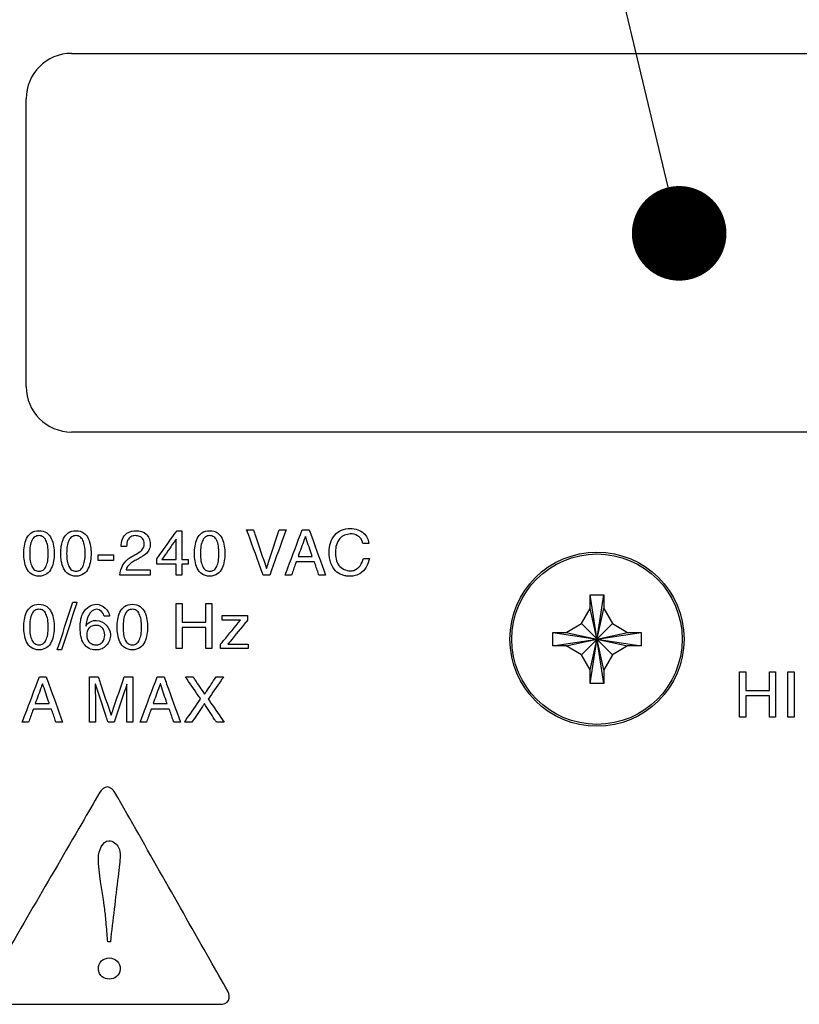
# Model space of a CAD drawing. Header units: inches. Extents: x 0 to 34, y 0 to 22.
# Tile 75 of 82: x 28.263 to 28.778, y 16.763 to 17.413. Entities that reach past the tile are written whole.
import ezdxf

# ---------------------------------------------------------------- set-up
doc = ezdxf.new("R2010")
doc.units = ezdxf.units.IN
doc.header["$LTSCALE"] = 1.87
doc.header["$MEASUREMENT"] = 0
doc.layers.get('0').update_dxf_attribs({"linetype": 'CONTINUOUS'})
doc.layers.add('DATUMCURVES', color=7, linetype='CONTINUOUS')
doc.layers.add('DETAIL', color=7, linetype='CONTINUOUS')

msp = doc.modelspace()

# ---------------------------------------------------------------- linework, layer by layer
at = {"color": 7, "linetype": 'CONTINUOUS'}
for p, q in [((28.29701, 17.3905), (29.23701, 17.3905)), ((28.26701, 17.1705), (28.26701, 17.3605)), ((29.23701, 17.1405), (28.29701, 17.1405)), ((28.63961, 16.97446), (28.64861, 17.03296)), ((28.63961, 17.02396), (28.63961, 17.03296)), ((28.64861, 16.97446), (28.63961, 17.03296)), ((28.63961, 17.03296), (28.64861, 17.03296)), ((28.64861, 17.03296), (28.64861, 17.02396)), ((28.63384, 17.01398), (28.63961, 17.02396)), ((28.63961, 16.98346), (28.64861, 17.02396)), ((28.64861, 16.98346), (28.63961, 17.02396)), ((28.64861, 17.02396), (28.65437, 17.01398)), ((28.62386, 17.00821), (28.63384, 17.01398)), ((28.63384, 16.99345), (28.65437, 17.01398)), ((28.63384, 17.01398), (28.65437, 16.99345)), ((28.65437, 17.01398), (28.66436, 17.00821)), ((28.61486, 16.99921), (28.61486, 17.00821)), ((28.61486, 16.99921), (28.67336, 17.00821)), ((28.61486, 17.00821), (28.62386, 17.00821)), ((28.61486, 17.00821), (28.67336, 16.99921)), ((28.62386, 16.99921), (28.66436, 17.00821)), ((28.62386, 17.00821), (28.66436, 16.99921)), ((28.66436, 17.00821), (28.67336, 17.00821)), ((28.67336, 17.00821), (28.67336, 16.99921)), ((28.62386, 16.99921), (28.61486, 16.99921)), ((28.63384, 16.99345), (28.62386, 16.99921)), ((28.66436, 16.99921), (28.65437, 16.99345)), ((28.67336, 16.99921), (28.66436, 16.99921)), ((28.63961, 16.98346), (28.63384, 16.99345)), ((28.65437, 16.99345), (28.64861, 16.98346)), ((28.63961, 16.97446), (28.63961, 16.98346)), ((28.64861, 16.98346), (28.64861, 16.97446)), ((28.64861, 16.97446), (28.63961, 16.97446))]:
    msp.add_line(p, q, dxfattribs=at)
at = {"color": 3, "linetype": 'CONTINUOUS'}
msp.add_circle((28.64411, 17.00371), 0.0575, dxfattribs=at)
at = {"color": 7, "linetype": 'CONTINUOUS'}
msp.add_circle((28.64411, 17.00371), 0.05625, dxfattribs=at)
for centre, start, end in [((28.29701, 17.3605), 90, 180), ((28.29701, 17.1705), 180, 270)]:
    msp.add_arc(centre, 0.03, start, end, dxfattribs=at)
at = {"layer": 'DATUMCURVES', "color": 40, "linetype": 'CONTINUOUS'}
for points, knots in [([(28.2755, 17.04527, 3.55992), (28.27364, 17.04527, 3.55992), (28.26992, 17.04638, 3.55992), (28.26709, 17.05031, 3.55992), (28.26565, 17.05543, 3.55992), (28.26536, 17.06031, 3.55992), (28.26565, 17.06518, 3.55992), (28.26709, 17.07031, 3.55992), (28.26992, 17.07422, 3.55992), (28.27364, 17.07535, 3.55992), (28.2755, 17.07535, 3.55992)], [0, 0, 0, 0, 0.125007, 0.250014, 0.375021, 0.500029, 0.625021, 0.750014, 0.875007, 1, 1, 1, 1]), ([(28.2755, 17.07535, 3.55992), (28.27736, 17.07535, 3.55992), (28.28108, 17.07422, 3.55992), (28.28391, 17.07031, 3.55992), (28.28534, 17.06518, 3.55992), (28.28564, 17.06031, 3.55992), (28.28534, 17.05543, 3.55992), (28.28391, 17.05031, 3.55992), (28.28108, 17.04638, 3.55992), (28.27736, 17.04527, 3.55992), (28.2755, 17.04527, 3.55992)], [0, 0, 0, 0, 0.124993, 0.249986, 0.374979, 0.499971, 0.624979, 0.749986, 0.874993, 1, 1, 1, 1]), ([(28.29991, 17.04527, 3.55992), (28.29805, 17.04527, 3.55992), (28.29434, 17.04638, 3.55992), (28.2915, 17.05031, 3.55992), (28.29007, 17.05543, 3.55992), (28.28978, 17.06031, 3.55992), (28.29007, 17.06518, 3.55992), (28.2915, 17.07031, 3.55992), (28.29434, 17.07422, 3.55992), (28.29805, 17.07535, 3.55992), (28.29991, 17.07535, 3.55992)], [0, 0, 0, 0, 0.125007, 0.250014, 0.375021, 0.500029, 0.625021, 0.750014, 0.875007, 1, 1, 1, 1]), ([(28.29991, 17.07535, 3.55992), (28.30177, 17.07535, 3.55992), (28.30549, 17.07422, 3.55992), (28.30832, 17.07031, 3.55992), (28.30976, 17.06518, 3.55992), (28.31005, 17.06031, 3.55992), (28.30976, 17.05543, 3.55992), (28.30832, 17.05031, 3.55992), (28.30549, 17.04638, 3.55992), (28.30177, 17.04527, 3.55992), (28.29991, 17.04527, 3.55992)], [0, 0, 0, 0, 0.124993, 0.249986, 0.374979, 0.499971, 0.624979, 0.749986, 0.874993, 1, 1, 1, 1]), ([(28.3297, 17.06485, 3.55992), (28.3297, 17.06806, 3.55992), (28.33183, 17.07432, 3.55992), (28.33767, 17.07535, 3.55992), (28.33983, 17.07535, 3.55992)], [0, 0, 0, 0, 0.59841, 1, 1, 1, 1]), ([(28.33983, 17.07535, 3.55992), (28.34213, 17.07535, 3.55992), (28.3458, 17.0742, 3.55992), (28.34858, 17.07026, 3.55992), (28.3492, 17.06669, 3.55992), (28.34867, 17.06322, 3.55992), (28.34613, 17.05945, 3.55992), (28.34315, 17.05786, 3.55992), (28.34117, 17.05681, 3.55992)], [0, 0, 0, 0, 0.252735, 0.376564, 0.513626, 0.640812, 0.753201, 1, 1, 1, 1]), ([(28.35333, 17.05677, 3.55992), (28.35403, 17.05773, 3.55992), (28.3585, 17.06393, 3.55992), (28.36297, 17.07012, 3.55992), (28.36675, 17.07535, 3.55992)], [0, 0, 0, 0, 0.15625, 1, 1, 1, 1]), ([(28.36979, 17.07535, 3.55992), (28.36979, 17.07436, 3.55992), (28.36979, 17.06803, 3.55992), (28.36979, 17.06169, 3.55992), (28.36979, 17.05635, 3.55992)], [0, 0, 0, 0, 0.15625, 1, 1, 1, 1]), ([(28.38829, 17.04527, 3.55992), (28.38643, 17.04527, 3.55992), (28.38271, 17.04638, 3.55992), (28.37988, 17.05031, 3.55992), (28.37844, 17.05543, 3.55992), (28.37815, 17.06031, 3.55992), (28.37844, 17.06518, 3.55992), (28.37988, 17.07031, 3.55992), (28.38271, 17.07422, 3.55992), (28.38643, 17.07535, 3.55992), (28.38829, 17.07535, 3.55992)], [0, 0, 0, 0, 0.125007, 0.250014, 0.375021, 0.500029, 0.625021, 0.750014, 0.875007, 1, 1, 1, 1]), ([(28.38829, 17.07535, 3.55992), (28.39015, 17.07535, 3.55992), (28.39387, 17.07422, 3.55992), (28.3967, 17.07031, 3.55992), (28.39814, 17.06518, 3.55992), (28.39843, 17.06031, 3.55992), (28.39814, 17.05543, 3.55992), (28.3967, 17.05031, 3.55992), (28.39387, 17.04638, 3.55992), (28.39015, 17.04527, 3.55992), (28.38829, 17.04527, 3.55992)], [0, 0, 0, 0, 0.124993, 0.249986, 0.374979, 0.499971, 0.624979, 0.749986, 0.874993, 1, 1, 1, 1]), ([(28.42362, 17.04606, 3.55992), (28.42306, 17.04762, 3.55992), (28.41942, 17.05759, 3.55992), (28.41578, 17.06756, 3.55992), (28.41271, 17.07598, 3.55992)], [0, 0, 0, 0, 0.15625, 1, 1, 1, 1]), ([(28.4172, 17.07598, 3.55992), (28.41765, 17.07465, 3.55992), (28.4205, 17.06615, 3.55992), (28.42334, 17.05765, 3.55992), (28.42575, 17.05048, 3.55992)], [0, 0, 0, 0, 0.15625, 1, 1, 1, 1]), ([(28.42583, 17.05048, 3.55992), (28.42627, 17.0518, 3.55992), (28.42909, 17.0603, 3.55992), (28.43191, 17.0688, 3.55992), (28.43429, 17.07598, 3.55992)], [0, 0, 0, 0, 0.15625, 1, 1, 1, 1]), ([(28.43883, 17.07598, 3.55992), (28.43826, 17.07442, 3.55992), (28.43462, 17.06444, 3.55992), (28.43098, 17.05447, 3.55992), (28.42791, 17.04606, 3.55992)], [0, 0, 0, 0, 0.15625, 1, 1, 1, 1]), ([(28.43816, 17.04606, 3.55992), (28.43875, 17.04762, 3.55992), (28.4425, 17.05759, 3.55992), (28.44625, 17.06756, 3.55992), (28.44941, 17.07598, 3.55992)], [0, 0, 0, 0, 0.15625, 1, 1, 1, 1]), ([(28.454, 17.07598, 3.55992), (28.45456, 17.07442, 3.55992), (28.45817, 17.06444, 3.55992), (28.46178, 17.05447, 3.55992), (28.46483, 17.04606, 3.55992)], [0, 0, 0, 0, 0.15625, 1, 1, 1, 1]), ([(28.46721, 17.06118, 3.55992), (28.46721, 17.06513, 3.55992), (28.46881, 17.0714, 3.55992), (28.47531, 17.07611, 3.55992), (28.4809, 17.07706, 3.55992), (28.48608, 17.07631, 3.55992), (28.49116, 17.07345, 3.55992), (28.49316, 17.06949, 3.55992), (28.49345, 17.06697, 3.55992)], [0, 0, 0, 0, 0.293637, 0.428301, 0.576178, 0.704067, 0.8113, 1, 1, 1, 1]), ([(28.48954, 17.06697, 3.55992), (28.48911, 17.06899, 3.55992), (28.4867, 17.07253, 3.55992), (28.48029, 17.07375, 3.55992), (28.47271, 17.07075, 3.55992), (28.47137, 17.06442, 3.55992), (28.47137, 17.06131, 3.55992)], [0, 0, 0, 0, 0.220481, 0.397907, 0.666848, 1, 1, 1, 1]), ([(28.2755, 17.07206, 3.55992), (28.27453, 17.07206, 3.55992), (28.27259, 17.0715, 3.55992), (28.27074, 17.06915, 3.55992), (28.26961, 17.06549, 3.55992), (28.26925, 17.06031, 3.55992), (28.26961, 17.05512, 3.55992), (28.27074, 17.05147, 3.55992), (28.27259, 17.04911, 3.55992), (28.27463, 17.04853, 3.55992), (28.27569, 17.04856, 3.55992), (28.27579, 17.04857, 3.55992)], [0, 0, 0, 0, 0.123481, 0.246961, 0.370442, 0.493923, 0.617357, 0.740791, 0.864225, 0.987659, 1, 1, 1, 1]), ([(28.27579, 17.04857, 3.55992), (28.27666, 17.04861, 3.55992), (28.27847, 17.04918, 3.55992), (28.28026, 17.05147, 3.55992), (28.28139, 17.05512, 3.55992), (28.28174, 17.06031, 3.55992), (28.28139, 17.06549, 3.55992), (28.28026, 17.06915, 3.55992), (28.27841, 17.0715, 3.55992), (28.27647, 17.07206, 3.55992), (28.2755, 17.07206, 3.55992)], [0, 0, 0, 0, 0.113902, 0.24046, 0.367018, 0.493576, 0.620182, 0.746788, 0.873394, 1, 1, 1, 1]), ([(28.29991, 17.07206, 3.55992), (28.29894, 17.07206, 3.55992), (28.297, 17.0715, 3.55992), (28.29515, 17.06915, 3.55992), (28.29403, 17.06549, 3.55992), (28.29367, 17.06031, 3.55992), (28.29403, 17.05512, 3.55992), (28.29515, 17.05147, 3.55992), (28.297, 17.04911, 3.55992), (28.29904, 17.04853, 3.55992), (28.30011, 17.04856, 3.55992), (28.3002, 17.04857, 3.55992)], [0, 0, 0, 0, 0.123479, 0.246959, 0.370438, 0.493918, 0.617351, 0.740783, 0.864216, 0.987649, 1, 1, 1, 1]), ([(28.3002, 17.04857, 3.55992), (28.30107, 17.04861, 3.55992), (28.30288, 17.04918, 3.55992), (28.30468, 17.05147, 3.55992), (28.3058, 17.05512, 3.55992), (28.30616, 17.06031, 3.55992), (28.3058, 17.06549, 3.55992), (28.30468, 17.06915, 3.55992), (28.30282, 17.0715, 3.55992), (28.30088, 17.07206, 3.55992), (28.29991, 17.07206, 3.55992)], [0, 0, 0, 0, 0.113902, 0.24046, 0.367018, 0.493576, 0.620182, 0.746788, 0.873394, 1, 1, 1, 1]), ([(28.33623, 17.07134, 3.55992), (28.33617, 17.0713, 3.55992), (28.33535, 17.0708, 3.55992), (28.3337, 17.0688, 3.55992), (28.33346, 17.06634, 3.55992), (28.33337, 17.06485, 3.55992)], [0, 0, 0, 0, 0.030433, 0.391782, 1, 1, 1, 1]), ([(28.3397, 17.05993, 3.55992), (28.34106, 17.06071, 3.55992), (28.34395, 17.06208, 3.55992), (28.34558, 17.06653, 3.55992), (28.34437, 17.0701, 3.55992), (28.34189, 17.07181, 3.55992), (28.33918, 17.07222, 3.55992), (28.33714, 17.07186, 3.55992), (28.33623, 17.07134, 3.55992)], [0, 0, 0, 0, 0.223399, 0.435545, 0.614375, 0.71912, 0.850764, 1, 1, 1, 1]), ([(28.36604, 17.06964, 3.55992), (28.36555, 17.06895, 3.55992), (28.36244, 17.06452, 3.55992), (28.35933, 17.06009, 3.55992), (28.35671, 17.05635, 3.55992)], [0, 0, 0, 0, 0.15625, 1, 1, 1, 1]), ([(28.36612, 17.05635, 3.55992), (28.36612, 17.05704, 3.55992), (28.36612, 17.06147, 3.55992), (28.36612, 17.0659, 3.55992), (28.36612, 17.06964, 3.55992)], [0, 0, 0, 0, 0.15625, 1, 1, 1, 1]), ([(28.38829, 17.07206, 3.55992), (28.38732, 17.07206, 3.55992), (28.38538, 17.0715, 3.55992), (28.38353, 17.06915, 3.55992), (28.3824, 17.06549, 3.55992), (28.38205, 17.06031, 3.55992), (28.3824, 17.05512, 3.55992), (28.38353, 17.05147, 3.55992), (28.38538, 17.04911, 3.55992), (28.38742, 17.04853, 3.55992), (28.38848, 17.04856, 3.55992), (28.38858, 17.04857, 3.55992)], [0, 0, 0, 0, 0.123481, 0.246961, 0.370442, 0.493923, 0.617357, 0.740791, 0.864225, 0.987659, 1, 1, 1, 1]), ([(28.38858, 17.04857, 3.55992), (28.38945, 17.04861, 3.55992), (28.39126, 17.04918, 3.55992), (28.39305, 17.05147, 3.55992), (28.39418, 17.05512, 3.55992), (28.39453, 17.06031, 3.55992), (28.39418, 17.06549, 3.55992), (28.39305, 17.06915, 3.55992), (28.3912, 17.0715, 3.55992), (28.38926, 17.07206, 3.55992), (28.38829, 17.07206, 3.55992)], [0, 0, 0, 0, 0.113902, 0.24046, 0.367018, 0.493576, 0.620182, 0.746788, 0.873394, 1, 1, 1, 1]), ([(28.4515, 17.07152, 3.55992), (28.45125, 17.07083, 3.55992), (28.44965, 17.06644, 3.55992), (28.44805, 17.06205, 3.55992), (28.44671, 17.05835, 3.55992)], [0, 0, 0, 0, 0.15625, 1, 1, 1, 1]), ([(28.456, 17.05835, 3.55992), (28.45577, 17.05904, 3.55992), (28.45429, 17.06342, 3.55992), (28.45282, 17.06781, 3.55992), (28.45158, 17.07152, 3.55992)], [0, 0, 0, 0, 0.15625, 1, 1, 1, 1]), ([(28.31458, 17.05948, 3.55992), (28.31511, 17.05948, 3.55992), (28.31851, 17.05948, 3.55992), (28.32192, 17.05948, 3.55992), (28.32479, 17.05948, 3.55992)], [0, 0, 0, 0, 0.15625, 1, 1, 1, 1]), ([(28.49375, 17.05706, 3.55992), (28.49317, 17.05312, 3.55992), (28.49007, 17.04745, 3.55992), (28.48392, 17.04549, 3.55992), (28.48074, 17.04519, 3.55992), (28.47813, 17.04541, 3.55992), (28.47483, 17.04628, 3.55992), (28.47091, 17.04877, 3.55992), (28.46773, 17.05423, 3.55992), (28.46721, 17.05871, 3.55992), (28.46721, 17.06118, 3.55992)], [0, 0, 0, 0, 0.281904, 0.382038, 0.447435, 0.507334, 0.56699, 0.687975, 0.824672, 1, 1, 1, 1]), ([(28.47137, 17.06131, 3.55992), (28.47137, 17.05826, 3.55992), (28.47195, 17.05164, 3.55992), (28.47845, 17.04885, 3.55992), (28.48129, 17.04885, 3.55992)], [0, 0, 0, 0, 0.517028, 1, 1, 1, 1]), ([(28.32479, 17.05573, 3.55992), (28.32426, 17.05573, 3.55992), (28.32085, 17.05573, 3.55992), (28.31745, 17.05573, 3.55992), (28.31458, 17.05573, 3.55992)], [0, 0, 0, 0, 0.15625, 1, 1, 1, 1]), ([(28.33812, 17.05514, 3.55992), (28.33726, 17.05467, 3.55992), (28.33513, 17.0533, 3.55992), (28.33331, 17.05108, 3.55992), (28.33308, 17.04952, 3.55992)], [0, 0, 0, 0, 0.384007, 1, 1, 1, 1]), ([(28.36612, 17.05318, 3.55992), (28.36546, 17.05318, 3.55992), (28.36119, 17.05318, 3.55992), (28.35693, 17.05318, 3.55992), (28.35333, 17.05318, 3.55992)], [0, 0, 0, 0, 0.15625, 1, 1, 1, 1]), ([(28.35671, 17.05635, 3.55992), (28.3572, 17.05635, 3.55992), (28.36033, 17.05635, 3.55992), (28.36347, 17.05635, 3.55992), (28.36612, 17.05635, 3.55992)], [0, 0, 0, 0, 0.15625, 1, 1, 1, 1]), ([(28.44546, 17.05477, 3.55992), (28.44529, 17.05431, 3.55992), (28.44425, 17.05141, 3.55992), (28.44321, 17.04851, 3.55992), (28.44233, 17.04606, 3.55992)], [0, 0, 0, 0, 0.15625, 1, 1, 1, 1]), ([(28.45746, 17.05477, 3.55992), (28.45683, 17.05477, 3.55992), (28.45283, 17.05477, 3.55992), (28.44883, 17.05477, 3.55992), (28.44546, 17.05477, 3.55992)], [0, 0, 0, 0, 0.15625, 1, 1, 1, 1]), ([(28.44671, 17.05835, 3.55992), (28.44719, 17.05835, 3.55992), (28.45029, 17.05835, 3.55992), (28.45338, 17.05835, 3.55992), (28.456, 17.05835, 3.55992)], [0, 0, 0, 0, 0.15625, 1, 1, 1, 1]), ([(28.46041, 17.04606, 3.55992), (28.46026, 17.04651, 3.55992), (28.45927, 17.04941, 3.55992), (28.45829, 17.05232, 3.55992), (28.45746, 17.05477, 3.55992)], [0, 0, 0, 0, 0.15625, 1, 1, 1, 1]), ([(28.48129, 17.04885, 3.55992), (28.48205, 17.04885, 3.55992), (28.48623, 17.04931, 3.55992), (28.48918, 17.05375, 3.55992), (28.48983, 17.05706, 3.55992)], [0, 0, 0, 0, 0.183395, 1, 1, 1, 1]), ([(28.33308, 17.04952, 3.55992), (28.33391, 17.04952, 3.55992), (28.33922, 17.04952, 3.55992), (28.34452, 17.04952, 3.55992), (28.349, 17.04952, 3.55992)], [0, 0, 0, 0, 0.15625, 1, 1, 1, 1]), ([(28.349, 17.04606, 3.55992), (28.34795, 17.04606, 3.55992), (28.34127, 17.04606, 3.55992), (28.33459, 17.04606, 3.55992), (28.32895, 17.04606, 3.55992)], [0, 0, 0, 0, 0.15625, 1, 1, 1, 1]), ([(28.2755, 16.99666, 3.55992), (28.27364, 16.99666, 3.55992), (28.26992, 16.99777, 3.55992), (28.26709, 17.0017, 3.55992), (28.26565, 17.00682, 3.55992), (28.26536, 17.0117, 3.55992), (28.26565, 17.01657, 3.55992), (28.26709, 17.0217, 3.55992), (28.26992, 17.02561, 3.55992), (28.27364, 17.02674, 3.55992), (28.2755, 17.02674, 3.55992)], [0, 0, 0, 0, 0.125007, 0.250014, 0.375021, 0.500029, 0.625021, 0.750014, 0.875007, 1, 1, 1, 1]), ([(28.2755, 17.02674, 3.55992), (28.27736, 17.02674, 3.55992), (28.28108, 17.02561, 3.55992), (28.28391, 17.0217, 3.55992), (28.28534, 17.01657, 3.55992), (28.28564, 17.0117, 3.55992), (28.28534, 17.00682, 3.55992), (28.28391, 17.0017, 3.55992), (28.28108, 16.99777, 3.55992), (28.27736, 16.99666, 3.55992), (28.2755, 16.99666, 3.55992)], [0, 0, 0, 0, 0.124993, 0.249986, 0.374979, 0.499971, 0.624979, 0.749986, 0.874993, 1, 1, 1, 1]), ([(28.28762, 16.99666, 3.55992), (28.28816, 16.9983, 3.55992), (28.29157, 17.0088, 3.55992), (28.29499, 17.0193, 3.55992), (28.29787, 17.02815, 3.55992)], [0, 0, 0, 0, 0.15625, 1, 1, 1, 1]), ([(28.30062, 17.02815, 3.55992), (28.30009, 17.02651, 3.55992), (28.29669, 17.01601, 3.55992), (28.29329, 17.00552, 3.55992), (28.29041, 16.99666, 3.55992)], [0, 0, 0, 0, 0.15625, 1, 1, 1, 1]), ([(28.30277, 17.01274, 3.55992), (28.30286, 17.01572, 3.55992), (28.30385, 17.02215, 3.55992), (28.31378, 17.02983, 3.55992), (28.32188, 17.02279, 3.55992), (28.32212, 17.01895, 3.55992)], [0, 0, 0, 0, 0.287656, 0.622484, 1, 1, 1, 1]), ([(28.33716, 16.99666, 3.55992), (28.33531, 16.99666, 3.55992), (28.33159, 16.99777, 3.55992), (28.32876, 17.0017, 3.55992), (28.32732, 17.00682, 3.55992), (28.32703, 17.0117, 3.55992), (28.32732, 17.01657, 3.55992), (28.32876, 17.0217, 3.55992), (28.33159, 17.02561, 3.55992), (28.33531, 17.02674, 3.55992), (28.33716, 17.02674, 3.55992)], [0, 0, 0, 0, 0.125007, 0.250014, 0.375021, 0.500029, 0.625021, 0.750014, 0.875007, 1, 1, 1, 1]), ([(28.33716, 17.02674, 3.55992), (28.33902, 17.02674, 3.55992), (28.34274, 17.02561, 3.55992), (28.34557, 17.0217, 3.55992), (28.34701, 17.01657, 3.55992), (28.3473, 17.0117, 3.55992), (28.34701, 17.00682, 3.55992), (28.34557, 17.0017, 3.55992), (28.34274, 16.99777, 3.55992), (28.33902, 16.99666, 3.55992), (28.33716, 16.99666, 3.55992)], [0, 0, 0, 0, 0.124993, 0.249986, 0.374979, 0.499971, 0.624979, 0.749986, 0.874993, 1, 1, 1, 1]), ([(28.36604, 16.99745, 3.55992), (28.36604, 16.99901, 3.55992), (28.36604, 17.00898, 3.55992), (28.36604, 17.01895, 3.55992), (28.36604, 17.02736, 3.55992)], [0, 0, 0, 0, 0.15625, 1, 1, 1, 1]), ([(28.37008, 17.02736, 3.55992), (28.37008, 17.02672, 3.55992), (28.37008, 17.02259, 3.55992), (28.37008, 17.01847, 3.55992), (28.37008, 17.01499, 3.55992)], [0, 0, 0, 0, 0.15625, 1, 1, 1, 1]), ([(28.3857, 17.01499, 3.55992), (28.3857, 17.01563, 3.55992), (28.3857, 17.01976, 3.55992), (28.3857, 17.02388, 3.55992), (28.3857, 17.02736, 3.55992)], [0, 0, 0, 0, 0.15625, 1, 1, 1, 1]), ([(28.38975, 17.02736, 3.55992), (28.38975, 17.02581, 3.55992), (28.38975, 17.01583, 3.55992), (28.38975, 17.00586, 3.55992), (28.38975, 16.99745, 3.55992)], [0, 0, 0, 0, 0.15625, 1, 1, 1, 1]), ([(28.2755, 17.02345, 3.55992), (28.27453, 17.02345, 3.55992), (28.27259, 17.02289, 3.55992), (28.27074, 17.02054, 3.55992), (28.26961, 17.01688, 3.55992), (28.26925, 17.0117, 3.55992), (28.26961, 17.00651, 3.55992), (28.27074, 17.00286, 3.55992), (28.27259, 17.00049, 3.55992), (28.27463, 16.99992, 3.55992), (28.27569, 16.99995, 3.55992), (28.27579, 16.99995, 3.55992)], [0, 0, 0, 0, 0.123481, 0.246961, 0.370442, 0.493923, 0.617357, 0.740791, 0.864225, 0.987659, 1, 1, 1, 1]), ([(28.27579, 16.99995, 3.55992), (28.27666, 17, 3.55992), (28.27847, 17.00057, 3.55992), (28.28026, 17.00286, 3.55992), (28.28139, 17.00651, 3.55992), (28.28174, 17.0117, 3.55992), (28.28139, 17.01688, 3.55992), (28.28026, 17.02054, 3.55992), (28.27841, 17.02289, 3.55992), (28.27647, 17.02345, 3.55992), (28.2755, 17.02345, 3.55992)], [0, 0, 0, 0, 0.113902, 0.24046, 0.367018, 0.493576, 0.620182, 0.746788, 0.873394, 1, 1, 1, 1]), ([(28.33716, 17.02345, 3.55992), (28.3362, 17.02345, 3.55992), (28.33426, 17.02289, 3.55992), (28.3324, 17.02054, 3.55992), (28.33128, 17.01688, 3.55992), (28.33092, 17.0117, 3.55992), (28.33128, 17.00651, 3.55992), (28.3324, 17.00286, 3.55992), (28.33426, 17.00049, 3.55992), (28.33629, 16.99992, 3.55992), (28.33736, 16.99995, 3.55992), (28.33746, 16.99995, 3.55992)], [0, 0, 0, 0, 0.123481, 0.246961, 0.370442, 0.493923, 0.617357, 0.740791, 0.864225, 0.987659, 1, 1, 1, 1]), ([(28.33746, 16.99995, 3.55992), (28.33833, 17, 3.55992), (28.34013, 17.00057, 3.55992), (28.34193, 17.00286, 3.55992), (28.34305, 17.00651, 3.55992), (28.34341, 17.0117, 3.55992), (28.34305, 17.01688, 3.55992), (28.34193, 17.02054, 3.55992), (28.34007, 17.02289, 3.55992), (28.33813, 17.02345, 3.55992), (28.33716, 17.02345, 3.55992)], [0, 0, 0, 0, 0.113902, 0.24046, 0.367018, 0.493576, 0.620182, 0.746788, 0.873394, 1, 1, 1, 1]), ([(28.30662, 17.01253, 3.55992), (28.30793, 17.01479, 3.55992), (28.31555, 17.0187, 3.55992), (28.32275, 17.01117, 3.55992), (28.32275, 17.00682, 3.55992)], [0, 0, 0, 0, 0.374898, 1, 1, 1, 1]), ([(28.37008, 17.01499, 3.55992), (28.3709, 17.01499, 3.55992), (28.3761, 17.01499, 3.55992), (28.38131, 17.01499, 3.55992), (28.3857, 17.01499, 3.55992)], [0, 0, 0, 0, 0.15625, 1, 1, 1, 1]), ([(28.39546, 17.00032, 3.55992), (28.39614, 17.00115, 3.55992), (28.40051, 17.00644, 3.55992), (28.40489, 17.01173, 3.55992), (28.40858, 17.0162, 3.55992)], [0, 0, 0, 0, 0.15625, 1, 1, 1, 1]), ([(28.39646, 17.01924, 3.55992), (28.39734, 17.01924, 3.55992), (28.40296, 17.01924, 3.55992), (28.40858, 17.01924, 3.55992), (28.41333, 17.01924, 3.55992)], [0, 0, 0, 0, 0.15625, 1, 1, 1, 1]), ([(28.40858, 17.0162, 3.55992), (28.40795, 17.0162, 3.55992), (28.40391, 17.0162, 3.55992), (28.39987, 17.0162, 3.55992), (28.39646, 17.0162, 3.55992)], [0, 0, 0, 0, 0.15625, 1, 1, 1, 1]), ([(28.41333, 17.01624, 3.55992), (28.41265, 17.01542, 3.55992), (28.40832, 17.01017, 3.55992), (28.40399, 17.00492, 3.55992), (28.40033, 17.00049, 3.55992)], [0, 0, 0, 0, 0.15625, 1, 1, 1, 1]), ([(28.32275, 17.00682, 3.55992), (28.32275, 17.00421, 3.55992), (28.3213, 17.00027, 3.55992), (28.31697, 16.99692, 3.55992), (28.31279, 16.99641, 3.55992), (28.30822, 16.99733, 3.55992), (28.30462, 17.00071, 3.55992), (28.30295, 17.00573, 3.55992), (28.30273, 17.00977, 3.55992), (28.30275, 17.01219, 3.55992), (28.30277, 17.01274, 3.55992)], [0, 0, 0, 0, 0.211473, 0.303785, 0.43149, 0.53766, 0.672183, 0.807061, 0.955499, 1, 1, 1, 1]), ([(28.31332, 17.01282, 3.55992), (28.31323, 17.01282, 3.55992), (28.31221, 17.01284, 3.55992), (28.31023, 17.01246, 3.55992), (28.3078, 17.01057, 3.55992), (28.30655, 17.0067, 3.55992), (28.30773, 17.00246, 3.55992), (28.31002, 17.00064, 3.55992), (28.3116, 17.00005, 3.55992), (28.31284, 16.99996, 3.55992), (28.3132, 16.99995, 3.55992)], [0, 0, 0, 0, 0.013249, 0.142879, 0.272509, 0.531769, 0.765885, 0.882942, 0.941471, 1, 1, 1, 1]), ([(28.3132, 16.99995, 3.55992), (28.31356, 16.99994, 3.55992), (28.31379, 16.99997, 3.55992), (28.3147, 17.00009, 3.55992), (28.31595, 17.00053, 3.55992), (28.31812, 17.00217, 3.55992), (28.31941, 17.00568, 3.55992), (28.31842, 17.01025, 3.55992), (28.31615, 17.01233, 3.55992), (28.31426, 17.01278, 3.55992), (28.31332, 17.01282, 3.55992)], [0, 0, 0, 0, 0.038185, 0.07637, 0.152739, 0.305478, 0.610956, 0.810002, 0.909525, 1, 1, 1, 1]), ([(28.3857, 17.0114, 3.55992), (28.38489, 17.0114, 3.55992), (28.37968, 17.0114, 3.55992), (28.37448, 17.0114, 3.55992), (28.37008, 17.0114, 3.55992)], [0, 0, 0, 0, 0.15625, 1, 1, 1, 1]), ([(28.37008, 17.0114, 3.55992), (28.37008, 17.01068, 3.55992), (28.37008, 17.00602, 3.55992), (28.37008, 17.00137, 3.55992), (28.37008, 16.99745, 3.55992)], [0, 0, 0, 0, 0.15625, 1, 1, 1, 1]), ([(28.3857, 16.99745, 3.55992), (28.3857, 16.99817, 3.55992), (28.3857, 17.00283, 3.55992), (28.3857, 17.00748, 3.55992), (28.3857, 17.0114, 3.55992)], [0, 0, 0, 0, 0.15625, 1, 1, 1, 1]), ([(28.41371, 16.99745, 3.55992), (28.41276, 16.99745, 3.55992), (28.40667, 16.99745, 3.55992), (28.40059, 16.99745, 3.55992), (28.39546, 16.99745, 3.55992)], [0, 0, 0, 0, 0.15625, 1, 1, 1, 1]), ([(28.40033, 17.00049, 3.55992), (28.40103, 17.00049, 3.55992), (28.40548, 17.00049, 3.55992), (28.40994, 17.00049, 3.55992), (28.41371, 17.00049, 3.55992)], [0, 0, 0, 0, 0.15625, 1, 1, 1, 1]), ([(28.73833, 16.95232, 3.55992), (28.73833, 16.95388, 3.55992), (28.73833, 16.96386, 3.55992), (28.73833, 16.97383, 3.55992), (28.73833, 16.98224, 3.55992)], [0, 0, 0, 0, 0.15625, 1, 1, 1, 1]), ([(28.74237, 16.98224, 3.55992), (28.74237, 16.9816, 3.55992), (28.74237, 16.97747, 3.55992), (28.74237, 16.97335, 3.55992), (28.74237, 16.96987, 3.55992)], [0, 0, 0, 0, 0.15625, 1, 1, 1, 1]), ([(28.758, 16.96987, 3.55992), (28.758, 16.97051, 3.55992), (28.758, 16.97464, 3.55992), (28.758, 16.97876, 3.55992), (28.758, 16.98224, 3.55992)], [0, 0, 0, 0, 0.15625, 1, 1, 1, 1]), ([(28.76204, 16.98224, 3.55992), (28.76204, 16.98068, 3.55992), (28.76204, 16.97071, 3.55992), (28.76204, 16.96074, 3.55992), (28.76204, 16.95232, 3.55992)], [0, 0, 0, 0, 0.15625, 1, 1, 1, 1]), ([(28.77024, 16.95232, 3.55992), (28.77024, 16.95388, 3.55992), (28.77024, 16.96386, 3.55992), (28.77024, 16.97383, 3.55992), (28.77024, 16.98224, 3.55992)], [0, 0, 0, 0, 0.15625, 1, 1, 1, 1]), ([(28.77428, 16.98224, 3.55992), (28.77428, 16.98068, 3.55992), (28.77428, 16.97071, 3.55992), (28.77428, 16.96074, 3.55992), (28.77428, 16.95232, 3.55992)], [0, 0, 0, 0, 0.15625, 1, 1, 1, 1]), ([(28.2645, 16.94884, 3.55992), (28.26508, 16.95039, 3.55992), (28.26883, 16.96037, 3.55992), (28.27258, 16.97034, 3.55992), (28.27575, 16.97875, 3.55992)], [0, 0, 0, 0, 0.15625, 1, 1, 1, 1]), ([(28.28033, 16.97875, 3.55992), (28.28089, 16.9772, 3.55992), (28.28451, 16.96722, 3.55992), (28.28812, 16.95725, 3.55992), (28.29116, 16.94884, 3.55992)], [0, 0, 0, 0, 0.15625, 1, 1, 1, 1]), ([(28.30883, 16.94884, 3.55992), (28.30883, 16.95039, 3.55992), (28.30883, 16.96037, 3.55992), (28.30883, 16.97034, 3.55992), (28.30883, 16.97875, 3.55992)], [0, 0, 0, 0, 0.15625, 1, 1, 1, 1]), ([(28.31462, 16.97875, 3.55992), (28.31507, 16.97744, 3.55992), (28.31791, 16.96901, 3.55992), (28.32076, 16.96057, 3.55992), (28.32316, 16.95346, 3.55992)], [0, 0, 0, 0, 0.15625, 1, 1, 1, 1]), ([(28.32325, 16.95346, 3.55992), (28.32369, 16.95478, 3.55992), (28.32652, 16.96321, 3.55992), (28.32936, 16.97164, 3.55992), (28.33175, 16.97875, 3.55992)], [0, 0, 0, 0, 0.15625, 1, 1, 1, 1]), ([(28.3375, 16.97875, 3.55992), (28.3375, 16.9772, 3.55992), (28.3375, 16.96722, 3.55992), (28.3375, 16.95725, 3.55992), (28.3375, 16.94884, 3.55992)], [0, 0, 0, 0, 0.15625, 1, 1, 1, 1]), ([(28.34233, 16.94884, 3.55992), (28.34292, 16.95039, 3.55992), (28.34667, 16.96037, 3.55992), (28.35042, 16.97034, 3.55992), (28.35358, 16.97875, 3.55992)], [0, 0, 0, 0, 0.15625, 1, 1, 1, 1]), ([(28.35816, 16.97875, 3.55992), (28.35873, 16.9772, 3.55992), (28.36234, 16.96722, 3.55992), (28.36595, 16.95725, 3.55992), (28.369, 16.94884, 3.55992)], [0, 0, 0, 0, 0.15625, 1, 1, 1, 1]), ([(28.38229, 16.96417, 3.55992), (28.38177, 16.96493, 3.55992), (28.37842, 16.96979, 3.55992), (28.37507, 16.97465, 3.55992), (28.37225, 16.97875, 3.55992)], [0, 0, 0, 0, 0.15625, 1, 1, 1, 1]), ([(28.37733, 16.97875, 3.55992), (28.37772, 16.97816, 3.55992), (28.38025, 16.97434, 3.55992), (28.38278, 16.97052, 3.55992), (28.38491, 16.9673, 3.55992)], [0, 0, 0, 0, 0.15625, 1, 1, 1, 1]), ([(28.38491, 16.9673, 3.55992), (28.38531, 16.96789, 3.55992), (28.38784, 16.97171, 3.55992), (28.39036, 16.97553, 3.55992), (28.3925, 16.97875, 3.55992)], [0, 0, 0, 0, 0.15625, 1, 1, 1, 1]), ([(28.39733, 16.97875, 3.55992), (28.39681, 16.97799, 3.55992), (28.39346, 16.97313, 3.55992), (28.39011, 16.96827, 3.55992), (28.38729, 16.96417, 3.55992)], [0, 0, 0, 0, 0.15625, 1, 1, 1, 1]), ([(28.27783, 16.97429, 3.55992), (28.27758, 16.97361, 3.55992), (28.27598, 16.96922, 3.55992), (28.27439, 16.96483, 3.55992), (28.27304, 16.96113, 3.55992)], [0, 0, 0, 0, 0.15625, 1, 1, 1, 1]), ([(28.28233, 16.96113, 3.55992), (28.2821, 16.96181, 3.55992), (28.28063, 16.9662, 3.55992), (28.27916, 16.97059, 3.55992), (28.27791, 16.97429, 3.55992)], [0, 0, 0, 0, 0.15625, 1, 1, 1, 1]), ([(28.31267, 16.97392, 3.55992), (28.31267, 16.97183, 3.55992), (28.31271, 16.96935, 3.55992), (28.31275, 16.96688, 3.55992), (28.31275, 16.9665, 3.55992)], [0, 0, 0, 0, 0.84612, 1, 1, 1, 1]), ([(28.32116, 16.94884, 3.55992), (28.32072, 16.95014, 3.55992), (28.31792, 16.9585, 3.55992), (28.31511, 16.96686, 3.55992), (28.31275, 16.97392, 3.55992)], [0, 0, 0, 0, 0.15625, 1, 1, 1, 1]), ([(28.33358, 16.97396, 3.55992), (28.33314, 16.97265, 3.55992), (28.33034, 16.96428, 3.55992), (28.32753, 16.9559, 3.55992), (28.32516, 16.94884, 3.55992)], [0, 0, 0, 0, 0.15625, 1, 1, 1, 1]), ([(28.33358, 16.9665, 3.55992), (28.33358, 16.96688, 3.55992), (28.33362, 16.96937, 3.55992), (28.33366, 16.97186, 3.55992), (28.33366, 16.97396, 3.55992)], [0, 0, 0, 0, 0.153056, 1, 1, 1, 1]), ([(28.35566, 16.97429, 3.55992), (28.35542, 16.97361, 3.55992), (28.35382, 16.96922, 3.55992), (28.35222, 16.96483, 3.55992), (28.35087, 16.96113, 3.55992)], [0, 0, 0, 0, 0.15625, 1, 1, 1, 1]), ([(28.36016, 16.96113, 3.55992), (28.35993, 16.96181, 3.55992), (28.35846, 16.9662, 3.55992), (28.35699, 16.97059, 3.55992), (28.35575, 16.97429, 3.55992)], [0, 0, 0, 0, 0.15625, 1, 1, 1, 1]), ([(28.74237, 16.96987, 3.55992), (28.74318, 16.96987, 3.55992), (28.74839, 16.96987, 3.55992), (28.7536, 16.96987, 3.55992), (28.758, 16.96987, 3.55992)], [0, 0, 0, 0, 0.15625, 1, 1, 1, 1]), ([(28.31275, 16.9665, 3.55992), (28.31275, 16.96558, 3.55992), (28.31275, 16.95969, 3.55992), (28.31275, 16.9538, 3.55992), (28.31275, 16.94884, 3.55992)], [0, 0, 0, 0, 0.15625, 1, 1, 1, 1]), ([(28.33358, 16.94884, 3.55992), (28.33358, 16.94976, 3.55992), (28.33358, 16.95564, 3.55992), (28.33358, 16.96153, 3.55992), (28.33358, 16.9665, 3.55992)], [0, 0, 0, 0, 0.15625, 1, 1, 1, 1]), ([(28.37158, 16.94884, 3.55992), (28.37214, 16.94963, 3.55992), (28.37571, 16.95475, 3.55992), (28.37928, 16.95986, 3.55992), (28.38229, 16.96417, 3.55992)], [0, 0, 0, 0, 0.15625, 1, 1, 1, 1]), ([(28.38729, 16.96417, 3.55992), (28.38783, 16.96337, 3.55992), (28.39133, 16.95826, 3.55992), (28.39484, 16.95315, 3.55992), (28.39779, 16.94884, 3.55992)], [0, 0, 0, 0, 0.15625, 1, 1, 1, 1]), ([(28.758, 16.96628, 3.55992), (28.75718, 16.96628, 3.55992), (28.75197, 16.96628, 3.55992), (28.74676, 16.96628, 3.55992), (28.74237, 16.96628, 3.55992)], [0, 0, 0, 0, 0.15625, 1, 1, 1, 1]), ([(28.74237, 16.96628, 3.55992), (28.74237, 16.96555, 3.55992), (28.74237, 16.9609, 3.55992), (28.74237, 16.95625, 3.55992), (28.74237, 16.95232, 3.55992)], [0, 0, 0, 0, 0.15625, 1, 1, 1, 1]), ([(28.758, 16.95232, 3.55992), (28.758, 16.95305, 3.55992), (28.758, 16.9577, 3.55992), (28.758, 16.96236, 3.55992), (28.758, 16.96628, 3.55992)], [0, 0, 0, 0, 0.15625, 1, 1, 1, 1]), ([(28.27179, 16.95754, 3.55992), (28.27163, 16.95709, 3.55992), (28.27059, 16.95419, 3.55992), (28.26954, 16.95129, 3.55992), (28.26867, 16.94884, 3.55992)], [0, 0, 0, 0, 0.15625, 1, 1, 1, 1]), ([(28.28379, 16.95754, 3.55992), (28.28316, 16.95754, 3.55992), (28.27916, 16.95754, 3.55992), (28.27516, 16.95754, 3.55992), (28.27179, 16.95754, 3.55992)], [0, 0, 0, 0, 0.15625, 1, 1, 1, 1]), ([(28.27304, 16.96113, 3.55992), (28.27352, 16.96113, 3.55992), (28.27662, 16.96113, 3.55992), (28.27972, 16.96113, 3.55992), (28.28233, 16.96113, 3.55992)], [0, 0, 0, 0, 0.15625, 1, 1, 1, 1]), ([(28.28675, 16.94884, 3.55992), (28.28659, 16.94929, 3.55992), (28.28561, 16.95219, 3.55992), (28.28462, 16.95509, 3.55992), (28.28379, 16.95754, 3.55992)], [0, 0, 0, 0, 0.15625, 1, 1, 1, 1]), ([(28.34962, 16.95754, 3.55992), (28.34946, 16.95709, 3.55992), (28.34842, 16.95419, 3.55992), (28.34738, 16.95129, 3.55992), (28.3465, 16.94884, 3.55992)], [0, 0, 0, 0, 0.15625, 1, 1, 1, 1]), ([(28.36162, 16.95754, 3.55992), (28.361, 16.95754, 3.55992), (28.357, 16.95754, 3.55992), (28.353, 16.95754, 3.55992), (28.34962, 16.95754, 3.55992)], [0, 0, 0, 0, 0.15625, 1, 1, 1, 1]), ([(28.35087, 16.96113, 3.55992), (28.35136, 16.96113, 3.55992), (28.35445, 16.96113, 3.55992), (28.35755, 16.96113, 3.55992), (28.36016, 16.96113, 3.55992)], [0, 0, 0, 0, 0.15625, 1, 1, 1, 1]), ([(28.36458, 16.94884, 3.55992), (28.36443, 16.94929, 3.55992), (28.36344, 16.95219, 3.55992), (28.36245, 16.95509, 3.55992), (28.36162, 16.95754, 3.55992)], [0, 0, 0, 0, 0.15625, 1, 1, 1, 1]), ([(28.38475, 16.96113, 3.55992), (28.38432, 16.96049, 3.55992), (28.38155, 16.95639, 3.55992), (28.37879, 16.95229, 3.55992), (28.37645, 16.94884, 3.55992)], [0, 0, 0, 0, 0.15625, 1, 1, 1, 1]), ([(28.39279, 16.94884, 3.55992), (28.39237, 16.94948, 3.55992), (28.38969, 16.95357, 3.55992), (28.38701, 16.95767, 3.55992), (28.38475, 16.96113, 3.55992)], [0, 0, 0, 0, 0.15625, 1, 1, 1, 1]), ([(28.32569, 16.90254, 3.55992), (28.32468, 16.90432, 3.55992), (28.32074, 16.90794, 3.55992), (28.31675, 16.90436, 3.55992), (28.31572, 16.90259, 3.55992)], [0, 0, 0, 0, 0.499776, 1, 1, 1, 1]), ([(28.31572, 16.90259, 3.55992), (28.31175, 16.89575, 3.55992), (28.28629, 16.85198, 3.55992), (28.26082, 16.8082, 3.55992), (28.23934, 16.77127, 3.55992)], [0, 0, 0, 0, 0.15625, 1, 1, 1, 1]), ([(28.40021, 16.77132, 3.55992), (28.39633, 16.77815, 3.55992), (28.37149, 16.82189, 3.55992), (28.34665, 16.86563, 3.55992), (28.32569, 16.90254, 3.55992)], [0, 0, 0, 0, 0.15625, 1, 1, 1, 1]), ([(28.32174, 16.87062, 3.55992), (28.32432, 16.87062, 3.55992), (28.33036, 16.86549, 3.55992), (28.32912, 16.8587, 3.55992), (28.32867, 16.85502, 3.55992)], [0, 0, 0, 0, 0.410911, 1, 1, 1, 1]), ([(28.31974, 16.81836, 3.55992), (28.31947, 16.82154, 3.55992), (28.31782, 16.83522, 3.55992), (28.3148, 16.84883, 3.55992), (28.3148, 16.85942, 3.55992)], [0, 0, 0, 0, 0.231514, 1, 1, 1, 1]), ([(28.32867, 16.85502, 3.55992), (28.32836, 16.85237, 3.55992), (28.32636, 16.83534, 3.55992), (28.32436, 16.81832, 3.55992), (28.32267, 16.80396, 3.55992)], [0, 0, 0, 0, 0.15625, 1, 1, 1, 1]), ([(28.32094, 16.80396, 3.55992), (28.32088, 16.80471, 3.55992), (28.32048, 16.80951, 3.55992), (28.32008, 16.81431, 3.55992), (28.31974, 16.81836, 3.55992)], [0, 0, 0, 0, 0.15625, 1, 1, 1, 1]), ([(28.3148, 16.78609, 3.55992), (28.31479, 16.78804, 3.55992), (28.31636, 16.79182, 3.55992), (28.32202, 16.79405, 3.55992), (28.32767, 16.79171, 3.55992), (28.32923, 16.78772, 3.55992), (28.32921, 16.78588, 3.55992), (28.3292, 16.78578, 3.55992)], [0, 0, 0, 0, 0.23799, 0.47598, 0.730474, 0.984968, 1, 1, 1, 1]), ([(28.3292, 16.78578, 3.55992), (28.32913, 16.78375, 3.55992), (28.32695, 16.78017, 3.55992), (28.32218, 16.77884, 3.55992), (28.31784, 16.77997, 3.55992), (28.31536, 16.78264, 3.55992), (28.31481, 16.78496, 3.55992), (28.3148, 16.78609, 3.55992)], [0, 0, 0, 0, 0.257231, 0.527323, 0.763662, 0.881831, 1, 1, 1, 1]), ([(28.39515, 16.76262, 3.55992), (28.39721, 16.76262, 3.55992), (28.4023, 16.76428, 3.55992), (28.40122, 16.76953, 3.55992), (28.40021, 16.77132, 3.55992)], [0, 0, 0, 0, 0.499865, 1, 1, 1, 1]), ([(28.24431, 16.76262, 3.55992), (28.25217, 16.76262, 3.55992), (28.30245, 16.76262, 3.55992), (28.35273, 16.76262, 3.55992), (28.39515, 16.76262, 3.55992)], [0, 0, 0, 0, 0.15625, 1, 1, 1, 1])]:
    msp.add_open_spline(points, degree=3, knots=knots, dxfattribs=at)
for points in [[(28.36675, 17.07535, 3.55992), (28.36776, 17.07535, 3.55992), (28.36877, 17.07535, 3.55992), (28.36979, 17.07535, 3.55992)], [(28.41271, 17.07598, 3.55992), (28.41421, 17.07598, 3.55992), (28.41571, 17.07598, 3.55992), (28.4172, 17.07598, 3.55992)], [(28.43429, 17.07598, 3.55992), (28.4358, 17.07598, 3.55992), (28.43732, 17.07598, 3.55992), (28.43883, 17.07598, 3.55992)], [(28.44941, 17.07598, 3.55992), (28.45094, 17.07598, 3.55992), (28.45247, 17.07598, 3.55992), (28.454, 17.07598, 3.55992)], [(28.36612, 17.06964, 3.55992), (28.36609, 17.06964, 3.55992), (28.36607, 17.06964, 3.55992), (28.36604, 17.06964, 3.55992)], [(28.45158, 17.07152, 3.55992), (28.45155, 17.07152, 3.55992), (28.45152, 17.07152, 3.55992), (28.4515, 17.07152, 3.55992)], [(28.49345, 17.06697, 3.55992), (28.49215, 17.06697, 3.55992), (28.49084, 17.06697, 3.55992), (28.48954, 17.06697, 3.55992)], [(28.31458, 17.05573, 3.55992), (28.31458, 17.05698, 3.55992), (28.31458, 17.05823, 3.55992), (28.31458, 17.05948, 3.55992)], [(28.32479, 17.05948, 3.55992), (28.32479, 17.05823, 3.55992), (28.32479, 17.05698, 3.55992), (28.32479, 17.05573, 3.55992)], [(28.33337, 17.06485, 3.55992), (28.33215, 17.06485, 3.55992), (28.33093, 17.06485, 3.55992), (28.3297, 17.06485, 3.55992)], [(28.33583, 17.05768, 3.55992), (28.33712, 17.05843, 3.55992), (28.33841, 17.05918, 3.55992), (28.3397, 17.05993, 3.55992)], [(28.32895, 17.04606, 3.55992), (28.32911, 17.05056, 3.55992), (28.33195, 17.05541, 3.55992), (28.33583, 17.05768, 3.55992)], [(28.34117, 17.05681, 3.55992), (28.34015, 17.05625, 3.55992), (28.33914, 17.0557, 3.55992), (28.33812, 17.05514, 3.55992)], [(28.35333, 17.05318, 3.55992), (28.35333, 17.05438, 3.55992), (28.35333, 17.05557, 3.55992), (28.35333, 17.05677, 3.55992)], [(28.36612, 17.04606, 3.55992), (28.36612, 17.04843, 3.55992), (28.36612, 17.05081, 3.55992), (28.36612, 17.05318, 3.55992)], [(28.36979, 17.05635, 3.55992), (28.37122, 17.05635, 3.55992), (28.37265, 17.05635, 3.55992), (28.37408, 17.05635, 3.55992)], [(28.36979, 17.05318, 3.55992), (28.36979, 17.05081, 3.55992), (28.36979, 17.04843, 3.55992), (28.36979, 17.04606, 3.55992)], [(28.37408, 17.05318, 3.55992), (28.37265, 17.05318, 3.55992), (28.37122, 17.05318, 3.55992), (28.36979, 17.05318, 3.55992)], [(28.37408, 17.05635, 3.55992), (28.37408, 17.05529, 3.55992), (28.37408, 17.05424, 3.55992), (28.37408, 17.05318, 3.55992)], [(28.48983, 17.05706, 3.55992), (28.49114, 17.05706, 3.55992), (28.49244, 17.05706, 3.55992), (28.49375, 17.05706, 3.55992)], [(28.349, 17.04952, 3.55992), (28.349, 17.04836, 3.55992), (28.349, 17.04721, 3.55992), (28.349, 17.04606, 3.55992)], [(28.42575, 17.05048, 3.55992), (28.42577, 17.05048, 3.55992), (28.4258, 17.05048, 3.55992), (28.42583, 17.05048, 3.55992)], [(28.36979, 17.04606, 3.55992), (28.36857, 17.04606, 3.55992), (28.36734, 17.04606, 3.55992), (28.36612, 17.04606, 3.55992)], [(28.42791, 17.04606, 3.55992), (28.42648, 17.04606, 3.55992), (28.42505, 17.04606, 3.55992), (28.42362, 17.04606, 3.55992)], [(28.44233, 17.04606, 3.55992), (28.44094, 17.04606, 3.55992), (28.43955, 17.04606, 3.55992), (28.43816, 17.04606, 3.55992)], [(28.46483, 17.04606, 3.55992), (28.46336, 17.04606, 3.55992), (28.46189, 17.04606, 3.55992), (28.46041, 17.04606, 3.55992)], [(28.29787, 17.02815, 3.55992), (28.29879, 17.02815, 3.55992), (28.2997, 17.02815, 3.55992), (28.30062, 17.02815, 3.55992)], [(28.36604, 17.02736, 3.55992), (28.36739, 17.02736, 3.55992), (28.36874, 17.02736, 3.55992), (28.37008, 17.02736, 3.55992)], [(28.3857, 17.02736, 3.55992), (28.38705, 17.02736, 3.55992), (28.3884, 17.02736, 3.55992), (28.38975, 17.02736, 3.55992)], [(28.3135, 17.02345, 3.55992), (28.3092, 17.02345, 3.55992), (28.30654, 17.01691, 3.55992), (28.30654, 17.01261, 3.55992)], [(28.31854, 17.01895, 3.55992), (28.31814, 17.02117, 3.55992), (28.31575, 17.02345, 3.55992), (28.3135, 17.02345, 3.55992)], [(28.32212, 17.01895, 3.55992), (28.32093, 17.01895, 3.55992), (28.31973, 17.01895, 3.55992), (28.31854, 17.01895, 3.55992)], [(28.39646, 17.0162, 3.55992), (28.39646, 17.01721, 3.55992), (28.39646, 17.01823, 3.55992), (28.39646, 17.01924, 3.55992)], [(28.41333, 17.01924, 3.55992), (28.41333, 17.01824, 3.55992), (28.41333, 17.01724, 3.55992), (28.41333, 17.01624, 3.55992)], [(28.30654, 17.01261, 3.55992), (28.30657, 17.01259, 3.55992), (28.30659, 17.01256, 3.55992), (28.30662, 17.01253, 3.55992)], [(28.29041, 16.99666, 3.55992), (28.28948, 16.99666, 3.55992), (28.28855, 16.99666, 3.55992), (28.28762, 16.99666, 3.55992)], [(28.37008, 16.99745, 3.55992), (28.36874, 16.99745, 3.55992), (28.36739, 16.99745, 3.55992), (28.36604, 16.99745, 3.55992)], [(28.38975, 16.99745, 3.55992), (28.3884, 16.99745, 3.55992), (28.38705, 16.99745, 3.55992), (28.3857, 16.99745, 3.55992)], [(28.39546, 16.99745, 3.55992), (28.39546, 16.99841, 3.55992), (28.39546, 16.99936, 3.55992), (28.39546, 17.00032, 3.55992)], [(28.41371, 17.00049, 3.55992), (28.41371, 16.99947, 3.55992), (28.41371, 16.99846, 3.55992), (28.41371, 16.99745, 3.55992)], [(28.73833, 16.98224, 3.55992), (28.73968, 16.98224, 3.55992), (28.74102, 16.98224, 3.55992), (28.74237, 16.98224, 3.55992)], [(28.758, 16.98224, 3.55992), (28.75934, 16.98224, 3.55992), (28.76069, 16.98224, 3.55992), (28.76204, 16.98224, 3.55992)], [(28.77024, 16.98224, 3.55992), (28.77159, 16.98224, 3.55992), (28.77294, 16.98224, 3.55992), (28.77428, 16.98224, 3.55992)], [(28.27575, 16.97875, 3.55992), (28.27727, 16.97875, 3.55992), (28.2788, 16.97875, 3.55992), (28.28033, 16.97875, 3.55992)], [(28.30883, 16.97875, 3.55992), (28.31076, 16.97875, 3.55992), (28.31269, 16.97875, 3.55992), (28.31462, 16.97875, 3.55992)], [(28.33175, 16.97875, 3.55992), (28.33366, 16.97875, 3.55992), (28.33558, 16.97875, 3.55992), (28.3375, 16.97875, 3.55992)], [(28.35358, 16.97875, 3.55992), (28.35511, 16.97875, 3.55992), (28.35664, 16.97875, 3.55992), (28.35816, 16.97875, 3.55992)], [(28.37225, 16.97875, 3.55992), (28.37394, 16.97875, 3.55992), (28.37563, 16.97875, 3.55992), (28.37733, 16.97875, 3.55992)], [(28.3925, 16.97875, 3.55992), (28.39411, 16.97875, 3.55992), (28.39572, 16.97875, 3.55992), (28.39733, 16.97875, 3.55992)], [(28.27791, 16.97429, 3.55992), (28.27789, 16.97429, 3.55992), (28.27786, 16.97429, 3.55992), (28.27783, 16.97429, 3.55992)], [(28.31275, 16.97392, 3.55992), (28.31272, 16.97392, 3.55992), (28.31269, 16.97392, 3.55992), (28.31267, 16.97392, 3.55992)], [(28.33366, 16.97396, 3.55992), (28.33364, 16.97396, 3.55992), (28.33361, 16.97396, 3.55992), (28.33358, 16.97396, 3.55992)], [(28.35575, 16.97429, 3.55992), (28.35572, 16.97429, 3.55992), (28.35569, 16.97429, 3.55992), (28.35566, 16.97429, 3.55992)], [(28.26867, 16.94884, 3.55992), (28.26728, 16.94884, 3.55992), (28.26589, 16.94884, 3.55992), (28.2645, 16.94884, 3.55992)], [(28.29116, 16.94884, 3.55992), (28.28969, 16.94884, 3.55992), (28.28822, 16.94884, 3.55992), (28.28675, 16.94884, 3.55992)], [(28.31275, 16.94884, 3.55992), (28.31144, 16.94884, 3.55992), (28.31014, 16.94884, 3.55992), (28.30883, 16.94884, 3.55992)], [(28.32516, 16.94884, 3.55992), (28.32383, 16.94884, 3.55992), (28.3225, 16.94884, 3.55992), (28.32116, 16.94884, 3.55992)], [(28.32316, 16.95346, 3.55992), (28.32319, 16.95346, 3.55992), (28.32322, 16.95346, 3.55992), (28.32325, 16.95346, 3.55992)], [(28.3375, 16.94884, 3.55992), (28.33619, 16.94884, 3.55992), (28.33489, 16.94884, 3.55992), (28.33358, 16.94884, 3.55992)], [(28.3465, 16.94884, 3.55992), (28.34511, 16.94884, 3.55992), (28.34372, 16.94884, 3.55992), (28.34233, 16.94884, 3.55992)], [(28.369, 16.94884, 3.55992), (28.36752, 16.94884, 3.55992), (28.36605, 16.94884, 3.55992), (28.36458, 16.94884, 3.55992)], [(28.37645, 16.94884, 3.55992), (28.37483, 16.94884, 3.55992), (28.37321, 16.94884, 3.55992), (28.37158, 16.94884, 3.55992)], [(28.39779, 16.94884, 3.55992), (28.39612, 16.94884, 3.55992), (28.39445, 16.94884, 3.55992), (28.39279, 16.94884, 3.55992)], [(28.74237, 16.95232, 3.55992), (28.74102, 16.95232, 3.55992), (28.73968, 16.95232, 3.55992), (28.73833, 16.95232, 3.55992)], [(28.76204, 16.95232, 3.55992), (28.76069, 16.95232, 3.55992), (28.75934, 16.95232, 3.55992), (28.758, 16.95232, 3.55992)], [(28.77428, 16.95232, 3.55992), (28.77294, 16.95232, 3.55992), (28.77159, 16.95232, 3.55992), (28.77024, 16.95232, 3.55992)], [(28.3148, 16.85942, 3.55992), (28.3148, 16.86381, 3.55992), (28.31735, 16.87062, 3.55992), (28.32174, 16.87062, 3.55992)], [(28.32267, 16.80396, 3.55992), (28.32209, 16.80396, 3.55992), (28.32152, 16.80396, 3.55992), (28.32094, 16.80396, 3.55992)]]:
    msp.add_open_spline(points, degree=3, dxfattribs=at)
at = {"layer": 'DETAIL', "color": 2, "linetype": 'CONTINUOUS'}
msp.add_line((28.69117, 17.30207), (28.2847, 19.00936), dxfattribs=at)
at = {"layer": 'DETAIL', "color": 2, "linetype": 'CONTINUOUS', "const_width": 0.03125}
msp.add_lwpolyline([(28.68279, 17.27167, 1), (28.71404, 17.27167, 1)], format="xyb", close=True, dxfattribs=at)

doc.saveas('drawing.dxf')
